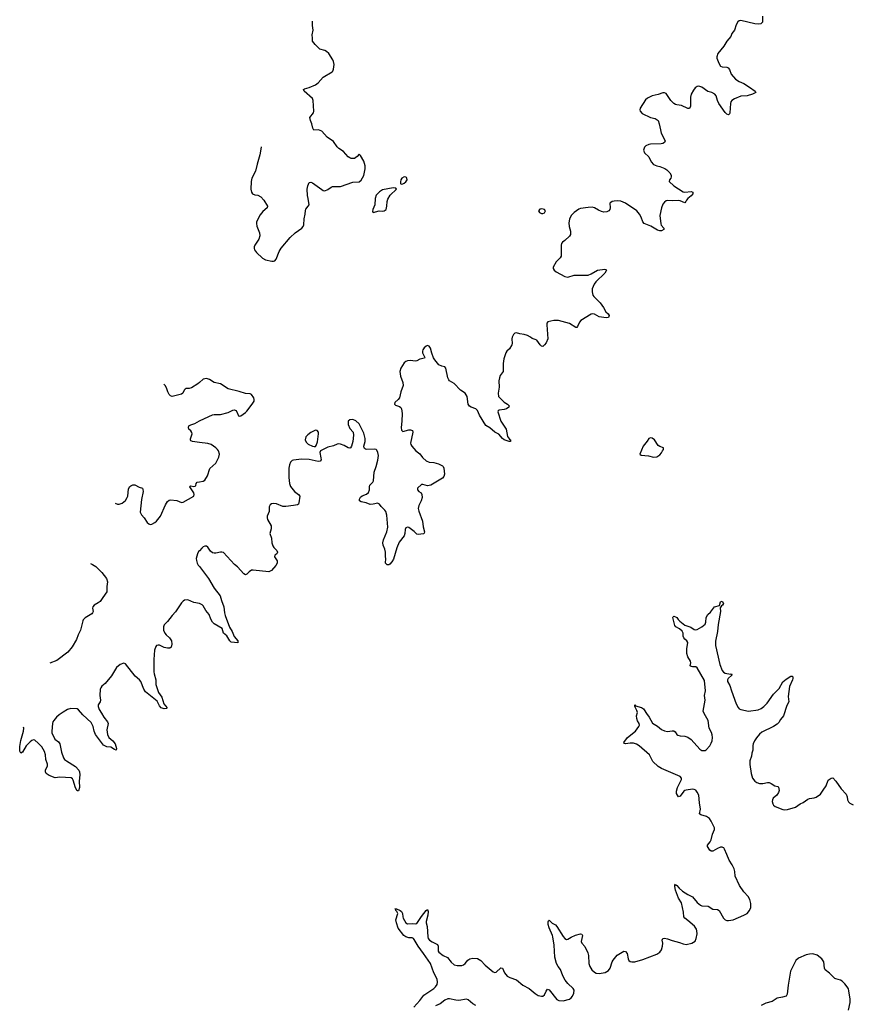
# Model space of a CAD drawing. Header units: inches. Extents: x 2133841 to 2292144, y 758099 to 915581.
# Tile 15 of 80: x 2137694 to 2148368, y 852986 to 865625. Entities that reach past the tile are written whole.
import ezdxf

# ---------------------------------------------------------------- set-up
doc = ezdxf.new("R2010")
doc.units = ezdxf.units.IN
doc.header["$MEASUREMENT"] = 0
for name, color, linetype in [('C1835', 7, 'Continuous'), ('C1836', 7, 'Continuous'), ('C1845', 7, 'Continuous'), ('C1846', 7, 'Continuous')]:
    doc.layers.add(name, color=color, linetype=linetype)

msp = doc.modelspace()

# ---------------------------------------------------------------- linework, layer by layer
at = {"layer": 'C1835', "color": 6, "elevation": 400}
for points in [[(2138919, 859418), (2138950, 859406), (2138970, 859405), (2139010, 859419), (2139050, 859452), (2139074, 859490), (2139080, 859510), (2139090, 859601), (2139108, 859632), (2139119, 859641), (2139144, 859656), (2139170, 859656), (2139226, 859626), (2139270, 859611), (2139276, 859596), (2139278, 859570), (2139256, 859464), (2139242, 859302), (2139256, 859270), (2139290, 859230), (2139330, 859170), (2139352, 859152), (2139370, 859147), (2139390, 859149), (2139427, 859170), (2139450, 859190), (2139502, 859250), (2139563, 859397), (2139590, 859442), (2139610, 859459), (2139630, 859462), (2139710, 859454), (2139770, 859429), (2139790, 859432), (2139928, 859510), (2139934, 859530), (2139928, 859550), (2139878, 859630), (2139882, 859638), (2139890, 859642), (2139930, 859634), (2139944, 859636), (2139953, 859647), (2139958, 859670), (2139973, 859687), (2140000, 859692)], [(2140000, 858809), (2139990, 858798), (2139974, 858770), (2139959, 858710), (2139961, 858681), (2139970, 858650), (2139985, 858625), (2140000, 858604)], [(2138603, 858644), (2138630, 858633), (2138670, 858607), (2138748, 858530), (2138806, 858450), (2138819, 858410), (2138811, 858350), (2138810, 858279), (2138759, 858210), (2138725, 858155), (2138702, 858138), (2138650, 858110), (2138631, 858090), (2138629, 858070), (2138636, 858030), (2138630, 858010), (2138621, 857999), (2138533, 857947), (2138510, 857923), (2138503, 857910), (2138473, 857790), (2138444, 857730), (2138424, 857670), (2138365, 857575), (2138310, 857507), (2138170, 857401), (2138080, 857366)], [(2140000, 858130), (2139930, 858145), (2139850, 858177), (2139810, 858174), (2139790, 858162), (2139770, 858141), (2139695, 858025), (2139650, 857979), (2139590, 857899), (2139550, 857857), (2139539, 857830), (2139540, 857790), (2139557, 857750), (2139572, 857730), (2139615, 857690), (2139640, 857650), (2139647, 857610), (2139638, 857570), (2139621, 857559), (2139590, 857558), (2139550, 857568), (2139490, 857597), (2139470, 857597), (2139450, 857591), (2139441, 857579), (2139425, 857530), (2139415, 857410), (2139415, 857255), (2139418, 857230), (2139441, 857150), (2139439, 857090), (2139475, 856990), (2139516, 856930), (2139545, 856845), (2139585, 856790), (2139578, 856782), (2139550, 856780), (2139510, 856791), (2139490, 856816), (2139456, 856876), (2139310, 856999), (2139289, 857030), (2139248, 857130), (2139231, 857151), (2139177, 857197), (2139050, 857356), (2139030, 857365), (2138982, 857350), (2138937, 857310), (2138870, 857202), (2138790, 857103), (2138750, 857070), (2138734, 857050), (2138728, 857030), (2138722, 856950), (2138732, 856890), (2138725, 856870), (2138701, 856830), (2138700, 856810), (2138712, 856770), (2138745, 856725), (2138772, 856670), (2138822, 856610), (2138831, 856590), (2138813, 856510), (2138821, 856450), (2138838, 856410), (2138890, 856368), (2138917, 856330), (2138938, 856270), (2138930, 856250), (2138910, 856256), (2138865, 856285), (2138810, 856290), (2138770, 856313), (2138667, 856450), (2138648, 856490), (2138637, 856550), (2138610, 856603), (2138503, 856703), (2138450, 856766), (2138430, 856779), (2138350, 856783), (2138309, 856770), (2138250, 856736), (2138200, 856700), (2138168, 856672), (2138130, 856630), (2138119, 856610), (2138115, 856590), (2138104, 856490), (2138107, 856470), (2138143, 856390), (2138190, 856356), (2138207, 856330), (2138230, 856222), (2138257, 856150), (2138269, 856130), (2138295, 856110), (2138410, 856040), (2138454, 855990), (2138463, 855970), (2138465, 855930), (2138458, 855850), (2138463, 855770), (2138450, 855724), (2138430, 855724), (2138410, 855765), (2138381, 855861), (2138370, 855880), (2138353, 855893), (2138210, 855903), (2138150, 855894), (2138070, 855921), (2138035, 855950), (2138025, 855970), (2138025, 855990), (2138051, 856049), (2138050, 856070), (2138027, 856130), (2138024, 856190), (2138014, 856230), (2137976, 856290), (2137930, 856340), (2137890, 856375), (2137870, 856380), (2137850, 856373), (2137826, 856354), (2137776, 856304), (2137730, 856221), (2137709, 856209), (2137695, 856235), (2137694, 856294), (2137708, 856372), (2137741, 856490), (2137745, 856530), (2137743, 856543)]]:
    msp.add_lwpolyline(points, dxfattribs=at)
at = {"layer": 'C1836', "color": 6, "elevation": 400}
for points in [[(2140000, 860968), (2139978, 860950), (2139899, 860901), (2139870, 860892), (2139830, 860890), (2139817, 860883), (2139804, 860870), (2139788, 860832), (2139770, 860818), (2139650, 860790), (2139630, 860797), (2139610, 860816), (2139593, 860850), (2139579, 860899), (2139562, 860930), (2139550, 860944), (2139545, 860947)], [(2140000, 860199), (2139910, 860210), (2139890, 860218), (2139884, 860230), (2139885, 860245), (2139907, 860310), (2139905, 860325), (2139890, 860348), (2139866, 860370), (2139859, 860390), (2139866, 860410), (2139890, 860424), (2139940, 860440), (2140000, 860475)]]:
    msp.add_lwpolyline(points, dxfattribs=at)
at = {"layer": 'C1845', "color": 6, "elevation": 400}
for points in [[(2140000, 859692), (2140050, 859701), (2140070, 859716), (2140105, 859770), (2140136, 859864), (2140209, 859931), (2140246, 860000)], [(2141560, 860000), (2141564, 859976), (2141550, 859957), (2141526, 859954), (2141410, 859980), (2141310, 859982), (2141209, 859971), (2141190, 859965), (2141170, 859947), (2141156, 859910), (2141149, 859870), (2141147, 859750), (2141155, 859670), (2141170, 859635), (2141219, 859570), (2141273, 859530), (2141288, 859510), (2141277, 859423), (2141272, 859408), (2141261, 859399), (2141210, 859387), (2141110, 859376), (2141070, 859376), (2140990, 859409), (2140950, 859414), (2140927, 859410), (2140910, 859397), (2140899, 859381), (2140895, 859370), (2140897, 859310), (2140871, 859250), (2140869, 859230), (2140875, 859210), (2140921, 859130), (2140920, 859090), (2140903, 859030), (2140924, 858970), (2140930, 858910), (2140942, 858870), (2140955, 858850), (2140993, 858813), (2141003, 858790), (2140993, 858767), (2140970, 858750), (2140964, 858730), (2140998, 858678), (2141000, 858650), (2140982, 858618), (2140924, 858556), (2140910, 858545), (2140890, 858539), (2140690, 858560), (2140670, 858557), (2140641, 858539), (2140610, 858508), (2140590, 858500), (2140570, 858511), (2140490, 858600), (2140452, 858632), (2140310, 858784), (2140290, 858790), (2140270, 858790), (2140210, 858776), (2140190, 858775), (2140170, 858780), (2140143, 858803), (2140110, 858853), (2140090, 858865), (2140070, 858865), (2140050, 858858), (2140030, 858842), (2140000, 858809)], [(2142867, 860000), (2142910, 859961), (2142950, 859947), (2143010, 859943), (2143070, 859924), (2143119, 859899), (2143129, 859889), (2143137, 859870), (2143145, 859790), (2143139, 859761), (2143121, 859739), (2142970, 859650), (2142930, 859642), (2142870, 859660), (2142850, 859657), (2142801, 859610), (2142801, 859590), (2142818, 859570), (2142847, 859550), (2142857, 859530), (2142858, 859490), (2142846, 859450), (2142815, 859390), (2142808, 859350), (2142815, 859315), (2142864, 859190), (2142873, 859114), (2142890, 859050), (2142887, 859033), (2142875, 859025), (2142810, 859015), (2142790, 859023), (2142757, 859057), (2142690, 859106), (2142670, 859112), (2142650, 859102), (2142640, 859080), (2142637, 859030), (2142630, 858998), (2142563, 858917), (2142534, 858846), (2142490, 858700), (2142470, 858667), (2142443, 858637), (2142430, 858629), (2142410, 858629), (2142389, 858650), (2142393, 858710), (2142388, 858730), (2142387, 858790), (2142381, 858830), (2142360, 858880), (2142354, 858910), (2142363, 858950), (2142405, 859050), (2142420, 859110), (2142405, 859265), (2142394, 859310), (2142382, 859330), (2142335, 859375), (2142310, 859408), (2142296, 859416), (2142290, 859419), (2142230, 859405), (2142190, 859404), (2142142, 859422), (2142076, 859436), (2142056, 859450), (2142055, 859455), (2142054, 859470), (2142070, 859496), (2142090, 859511), (2142145, 859535), (2142170, 859558), (2142185, 859590), (2142182, 859630), (2142186, 859650), (2142227, 859690), (2142235, 859705), (2142244, 859816), (2142270, 859890), (2142291, 859969), (2142294, 860000)], [(2140000, 858604), (2140118, 858450), (2140190, 858329), (2140267, 858230), (2140283, 858170), (2140314, 858090), (2140322, 858010), (2140330, 857978), (2140388, 857828), (2140421, 857770), (2140448, 857708), (2140494, 857650), (2140493, 857627), (2140410, 857634), (2140390, 857650), (2140354, 857714), (2140311, 857751), (2140291, 857810), (2140191, 857871), (2140170, 857890), (2140148, 857928), (2140124, 857990), (2140082, 858042), (2140050, 858103), (2140036, 858116), (2140010, 858127), (2140000, 858130)], [(2142751, 852949), (2142830, 853036), (2142879, 853101), (2143010, 853188), (2143030, 853208), (2143050, 853239), (2143058, 853270), (2143052, 853310), (2143008, 853388), (2142966, 853510), (2142878, 853638), (2142806, 853730), (2142758, 853818), (2142749, 853829), (2142730, 853839), (2142690, 853840), (2142650, 853850), (2142625, 853870), (2142550, 853963), (2142529, 854031), (2142523, 854070), (2142545, 854150), (2142536, 854176), (2142523, 854190), (2142521, 854199), (2142526, 854206), (2142509, 854210), (2142531, 854210), (2142575, 854190), (2142595, 854175), (2142606, 854150), (2142610, 854110), (2142617, 854090), (2142650, 854031), (2142670, 854017), (2142730, 854022), (2142770, 854019), (2142790, 854024), (2142849, 854111), (2142910, 854188), (2142930, 854202), (2142937, 854177), (2142934, 854130), (2142911, 854050), (2142911, 854030), (2142925, 853985), (2142933, 853853), (2142938, 853830), (2142953, 853810), (2142987, 853787), (2143055, 853755), (2143065, 853730), (2143064, 853670), (2143075, 853655), (2143130, 853614), (2143186, 853586), (2143230, 853528), (2143270, 853494), (2143310, 853483), (2143370, 853485), (2143390, 853492), (2143410, 853508), (2143447, 853553), (2143471, 853569), (2143510, 853580), (2143570, 853574), (2143614, 853550), (2143670, 853487), (2143770, 853402), (2143790, 853392), (2143810, 853398), (2143870, 853452), (2143890, 853448), (2143917, 853390), (2143950, 853348), (2143985, 853330), (2144070, 853301), (2144153, 853233), (2144233, 853190), (2144310, 853123), (2144350, 853098), (2144390, 853089), (2144410, 853092), (2144430, 853108), (2144450, 853156), (2144470, 853178), (2144490, 853170), (2144590, 853047), (2144615, 853035), (2144670, 853029), (2144750, 853053), (2144770, 853067), (2144790, 853089), (2144808, 853130), (2144809, 853169), (2144797, 853190), (2144730, 853251), (2144696, 853296), (2144666, 853350), (2144634, 853434), (2144604, 853470), (2144582, 853510), (2144564, 853590), (2144555, 853745), (2144537, 853850), (2144533, 853870), (2144488, 853968), (2144476, 854010), (2144475, 854045), (2144481, 854059), (2144490, 854065), (2144529, 854029), (2144570, 854004), (2144590, 853985), (2144670, 853856), (2144690, 853830), (2144710, 853819), (2144730, 853822), (2144770, 853849), (2144826, 853874), (2144890, 853890), (2144910, 853887), (2144918, 853870), (2144902, 853790), (2144909, 853770), (2144949, 853729), (2144985, 853645), (2144993, 853613), (2145000, 853510), (2145012, 853470), (2145037, 853430), (2145070, 853399), (2145093, 853387), (2145130, 853381), (2145210, 853396), (2145250, 853421), (2145274, 853450), (2145297, 853530), (2145310, 853554), (2145364, 853616), (2145450, 853669), (2145470, 853664), (2145490, 853638), (2145503, 853570), (2145514, 853550), (2145530, 853537), (2145550, 853530), (2145590, 853531), (2145690, 853560), (2145872, 853630), (2145910, 853653), (2145930, 853684), (2145943, 853730), (2145947, 853770), (2145941, 853810), (2145950, 853832), (2145970, 853835), (2146010, 853828), (2146070, 853805), (2146161, 853781), (2146210, 853761), (2146250, 853753), (2146320, 853770), (2146362, 853798), (2146378, 853830), (2146387, 853890), (2146386, 853930), (2146380, 853950), (2146353, 853990), (2146270, 854063), (2146232, 854090), (2146219, 854110), (2146213, 854170), (2146187, 854290), (2146149, 854350), (2146112, 854450), (2146103, 854497), (2146104, 854516), (2146110, 854527), (2146116, 854516), (2146130, 854510), (2146158, 854478), (2146200, 854440), (2146270, 854395), (2146330, 854367), (2146390, 854292), (2146430, 854257), (2146450, 854249), (2146530, 854244), (2146590, 854208), (2146650, 854203), (2146670, 854191), (2146728, 854090), (2146750, 854069), (2146770, 854061), (2146790, 854060), (2146850, 854070), (2146989, 854130), (2147030, 854153), (2147061, 854190), (2147080, 854230), (2147079, 854279), (2147064, 854330), (2147042, 854370), (2146990, 854428), (2146932, 854510), (2146876, 854630), (2146872, 854690), (2146863, 854723), (2146837, 854777), (2146798, 854838), (2146772, 854910), (2146739, 854979), (2146730, 854994), (2146720, 855000), (2146710, 855004), (2146690, 855003), (2146650, 854987), (2146590, 854951), (2146570, 854950), (2146550, 854963), (2146522, 855010), (2146521, 855030), (2146554, 855070), (2146570, 855099), (2146585, 855170), (2146610, 855230), (2146611, 855250), (2146570, 855338), (2146546, 855370), (2146510, 855395), (2146436, 855416), (2146420, 855430), (2146434, 855490), (2146417, 855570), (2146409, 855669), (2146390, 855711), (2146370, 855734), (2146350, 855745), (2146330, 855747), (2146250, 855736), (2146230, 855729), (2146220, 855720), (2146170, 855657), (2146150, 855649), (2146124, 855690), (2146122, 855722), (2146135, 855770), (2146188, 855870), (2146189, 855890), (2146173, 855910), (2145930, 856014), (2145890, 856037), (2145822, 856102), (2145777, 856190), (2145645, 856305), (2145610, 856324), (2145570, 856338), (2145530, 856340), (2145470, 856330), (2145455, 856335), (2145447, 856347), (2145496, 856410), (2145598, 856490), (2145642, 856550), (2145650, 856570), (2145646, 856590), (2145625, 856625), (2145615, 856655), (2145611, 856690), (2145622, 856730), (2145616, 856756), (2145587, 856810), (2145590, 856831), (2145598, 856818), (2145675, 856795), (2145699, 856779), (2145710, 856768), (2145737, 856717), (2145773, 856670), (2145816, 856596), (2145878, 856558), (2145930, 856513), (2145970, 856497), (2146010, 856488), (2146070, 856497), (2146090, 856496), (2146105, 856485), (2146128, 856448), (2146141, 856441), (2146170, 856434), (2146230, 856429), (2146270, 856415), (2146310, 856384), (2146423, 856263), (2146450, 856245), (2146490, 856245), (2146506, 856254), (2146550, 856305), (2146570, 856338), (2146580, 856370), (2146586, 856410), (2146583, 856443), (2146574, 856474), (2146544, 856530), (2146529, 856630), (2146478, 856718), (2146468, 856750), (2146491, 856890), (2146485, 856950), (2146496, 857010), (2146484, 857144), (2146390, 857306), (2146370, 857318), (2146330, 857317), (2146310, 857322), (2146301, 857330), (2146307, 857370), (2146303, 857390), (2146268, 857448), (2146258, 857490), (2146256, 857550), (2146268, 857630), (2146256, 857650), (2146230, 857671), (2146216, 857690), (2146210, 857710), (2146208, 857750), (2146196, 857776), (2146164, 857804), (2146117, 857830), (2146102, 857850), (2146078, 857950), (2146080, 857960), (2146090, 857968), (2146110, 857961), (2146130, 857950), (2146144, 857924), (2146165, 857905), (2146230, 857854), (2146308, 857828), (2146350, 857798), (2146370, 857793), (2146390, 857796), (2146450, 857832), (2146493, 857867), (2146501, 857890), (2146506, 857950), (2146526, 857990), (2146559, 858021), (2146610, 858088), (2146674, 858106), (2146690, 858151), (2146710, 858161), (2146725, 858130), (2146716, 858110), (2146700, 858100), (2146685, 858075), (2146690, 858030), (2146658, 857862), (2146652, 857770), (2146626, 857646), (2146623, 857590), (2146680, 857350), (2146708, 857270), (2146729, 857249), (2146750, 857238), (2146816, 857224), (2146826, 857226), (2146836, 857216), (2146835, 857210), (2146787, 857170), (2146777, 857150), (2146777, 857130), (2146810, 857079), (2146829, 857010), (2146890, 856844), (2146915, 856795), (2146930, 856780), (2146951, 856770), (2147047, 856747), (2147170, 856768), (2147210, 856783), (2147245, 856810), (2147287, 856853), (2147370, 856966), (2147440, 857040), (2147490, 857126), (2147530, 857159), (2147590, 857197), (2147610, 857199), (2147615, 857190), (2147618, 857170), (2147614, 857150), (2147573, 857067), (2147557, 856937), (2147566, 856870), (2147540, 856820), (2147499, 856690), (2147459, 856641), (2147437, 856603), (2147417, 856583), (2147368, 856552), (2147220, 856480), (2147190, 856454), (2147150, 856405), (2147126, 856370), (2147110, 856330), (2147105, 856310), (2147102, 856250), (2147090, 856210), (2147086, 856170), (2147067, 856110), (2147065, 856065), (2147081, 855950), (2147101, 855890), (2147129, 855849), (2147153, 855833), (2147190, 855821), (2147230, 855819), (2147290, 855832), (2147312, 855832), (2147340, 855820), (2147385, 855790), (2147423, 855783), (2147435, 855775), (2147441, 855730), (2147435, 855705), (2147410, 855670), (2147364, 855630), (2147354, 855610), (2147352, 855590), (2147361, 855561), (2147370, 855543), (2147390, 855524), (2147490, 855487), (2147510, 855483), (2147547, 855487), (2147650, 855517), (2147710, 855559), (2147750, 855577), (2147810, 855620), (2147830, 855628), (2147890, 855636), (2147915, 855645), (2147970, 855684), (2147990, 855707), (2148005, 855735), (2148045, 855790), (2148070, 855861), (2148110, 855890), (2148130, 855893), (2148170, 855850), (2148236, 855750), (2148302, 855682), (2148316, 855650), (2148318, 855610), (2148330, 855586), (2148350, 855569), (2148390, 855546)], [(2148332, 852910), (2148352, 853010), (2148353, 853050), (2148337, 853157), (2148330, 853183), (2148315, 853210), (2148284, 853250), (2148250, 853282), (2148230, 853295), (2148171, 853311), (2148158, 853318), (2148087, 853387), (2148032, 853430), (2148023, 853450), (2148015, 853530), (2147990, 853570), (2147930, 853617), (2147873, 853633), (2147830, 853631), (2147790, 853621), (2147690, 853579), (2147657, 853550), (2147647, 853533), (2147589, 853410), (2147555, 853230), (2147545, 853115), (2147530, 853091), (2147483, 853076), (2147417, 853063), (2147350, 853023), (2147270, 853000), (2147210, 852972)], [(2143550, 852969), (2143510, 852991), (2143450, 853041), (2143430, 853050), (2143330, 853036), (2143290, 853038), (2143210, 853056), (2143190, 853055), (2143150, 853040), (2143090, 852991), (2143032, 852968)]]:
    msp.add_lwpolyline(points, dxfattribs=at)
at = {"layer": 'C1846', "color": 6, "elevation": 400}
for points in [[(2140791, 863992), (2140791, 863991), (2140776, 863890), (2140740, 863770), (2140721, 863679), (2140672, 863590), (2140665, 863550), (2140661, 863450), (2140668, 863410), (2140682, 863390), (2140710, 863378), (2140752, 863372), (2140790, 863352), (2140826, 863310), (2140873, 863230), (2140870, 863210), (2140816, 863164), (2140780, 863120), (2140735, 863030), (2140732, 863010), (2140736, 862976), (2140772, 862890), (2140777, 862850), (2140764, 862810), (2140710, 862730), (2140703, 862710), (2140701, 862690), (2140709, 862669), (2140735, 862635), (2140810, 862565), (2140850, 862541), (2140930, 862526), (2140950, 862524), (2140970, 862530), (2140986, 862550), (2141026, 862650), (2141049, 862691), (2141167, 862830), (2141231, 862889), (2141315, 862950), (2141331, 862970), (2141340, 862990), (2141345, 863070), (2141359, 863130), (2141362, 863178), (2141367, 863193), (2141398, 863230), (2141407, 863250), (2141398, 863330), (2141388, 863370), (2141385, 863450), (2141390, 863491), (2141410, 863535), (2141430, 863539), (2141450, 863530), (2141570, 863444), (2141590, 863432), (2141610, 863429), (2141650, 863444), (2141690, 863475), (2141710, 863484), (2141810, 863485), (2141970, 863539), (2142050, 863545), (2142075, 863565), (2142110, 863625), (2142126, 863710), (2142127, 863750), (2142110, 863809), (2142070, 863882), (2142050, 863898), (2142026, 863870), (2141990, 863845), (2141950, 863845), (2141930, 863852), (2141910, 863867), (2141850, 863933), (2141790, 863972), (2141770, 863992), (2141721, 864061), (2141638, 864118), (2141570, 864196), (2141530, 864210), (2141470, 864209), (2141454, 864234), (2141445, 864290), (2141427, 864330), (2141417, 864370), (2141464, 864430), (2141467, 864450), (2141460, 864590), (2141450, 864615), (2141344, 864710), (2141335, 864730), (2141350, 864740), (2141410, 864756), (2141489, 864791), (2141524, 864816), (2141590, 864889), (2141704, 864956), (2141714, 864966), (2141722, 864990), (2141730, 865050), (2141723, 865090), (2141714, 865110), (2141660, 865190), (2141630, 865217), (2141610, 865228), (2141547, 865247), (2141485, 865305), (2141451, 865350), (2141453, 865390), (2141447, 865433), (2141461, 865490), (2141453, 865550), (2141452, 865605)], [(2147229, 865670), (2147227, 865593), (2147208, 865572), (2147171, 865569), (2147130, 865573), (2146950, 865613), (2146929, 865611), (2146910, 865598), (2146890, 865559), (2146867, 865493), (2146836, 865450), (2146822, 865410), (2146772, 865350), (2146733, 865287), (2146656, 865190), (2146641, 865150), (2146643, 865130), (2146666, 865066), (2146690, 865031), (2146710, 865022), (2146770, 865015), (2146788, 865008), (2146804, 864984), (2146827, 864927), (2146881, 864861), (2146928, 864830), (2146990, 864806), (2147061, 864761), (2147133, 864710), (2147140, 864690), (2147100, 864670), (2147030, 864650), (2146950, 864642), (2146868, 864610), (2146835, 864590), (2146823, 864570), (2146817, 864550), (2146809, 864431), (2146804, 864416), (2146790, 864403), (2146770, 864414), (2146750, 864433), (2146668, 864550), (2146649, 864590), (2146634, 864650), (2146618, 864670), (2146578, 864690), (2146525, 864705), (2146450, 864761), (2146410, 864771), (2146390, 864767), (2146364, 864750), (2146340, 864720), (2146314, 864670), (2146302, 864630), (2146305, 864515), (2146290, 864487), (2146270, 864485), (2146190, 864525), (2146130, 864531), (2146110, 864538), (2146090, 864550), (2146050, 864590), (2145990, 864676), (2145970, 864685), (2145950, 864688), (2145890, 864666), (2145810, 864648), (2145750, 864618), (2145725, 864595), (2145658, 864490), (2145652, 864470), (2145656, 864450), (2145682, 864422), (2145790, 864371), (2145850, 864356), (2145887, 864330), (2145902, 864290), (2145917, 864210), (2145929, 864170), (2145978, 864070), (2145971, 864050), (2145950, 864036), (2145928, 864032), (2145790, 864028), (2145770, 864024), (2145732, 864008), (2145711, 863989), (2145700, 863950), (2145715, 863915), (2145767, 863867), (2145799, 863799), (2145830, 863768), (2145870, 863750), (2145910, 863743), (2145975, 863715), (2145999, 863699), (2146039, 863659), (2146055, 863630), (2146057, 863610), (2146051, 863589), (2146032, 863570), (2146029, 863550), (2146090, 863493), (2146210, 863416), (2146230, 863412), (2146310, 863418), (2146333, 863410), (2146334, 863390), (2146314, 863366), (2146269, 863330), (2146252, 863310), (2146245, 863290), (2146230, 863276), (2146170, 863300), (2146150, 863303), (2146070, 863299), (2146010, 863305), (2145990, 863300), (2145970, 863285), (2145950, 863256), (2145930, 863210), (2145912, 863110), (2145923, 863003), (2145928, 862988), (2145962, 862950), (2145961, 862930), (2145930, 862914), (2145910, 862913), (2145882, 862922), (2145795, 862975), (2145710, 863010), (2145690, 863030), (2145670, 863090), (2145650, 863130), (2145615, 863170), (2145470, 863269), (2145410, 863297), (2145370, 863299), (2145325, 863295), (2145296, 863290), (2145280, 863280), (2145270, 863270), (2145273, 863210), (2145268, 863190), (2145254, 863170), (2145230, 863158), (2145190, 863155), (2145162, 863162), (2145121, 863181), (2145070, 863212), (2145043, 863217), (2144990, 863216), (2144890, 863203), (2144870, 863194), (2144810, 863150), (2144774, 863110), (2144750, 863064), (2144743, 863017), (2144748, 862970), (2144764, 862910), (2144762, 862870), (2144750, 862848), (2144689, 862791), (2144660, 862770), (2144647, 862753), (2144643, 862730), (2144642, 862590), (2144632, 862570), (2144581, 862519), (2144542, 862450), (2144542, 862430), (2144553, 862410), (2144579, 862390), (2144690, 862327), (2144730, 862320), (2144810, 862348), (2144990, 862347), (2145030, 862363), (2145110, 862411), (2145204, 862424), (2145220, 862420), (2145227, 862410), (2145204, 862370), (2145090, 862259), (2145067, 862230), (2145041, 862170), (2145040, 862130), (2145049, 862090), (2145063, 862070), (2145142, 861990), (2145185, 861930), (2145216, 861876), (2145247, 861850), (2145261, 861830), (2145250, 861804), (2145222, 861798), (2145130, 861810), (2145070, 861845), (2145050, 861849), (2145030, 861844), (2144896, 861764), (2144878, 861742), (2144855, 861685), (2144846, 861674), (2144830, 861674), (2144750, 861725), (2144610, 861766), (2144550, 861765), (2144473, 861747), (2144460, 861730), (2144458, 861710), (2144471, 861530), (2144450, 861479), (2144430, 861450), (2144410, 861432), (2144390, 861436), (2144373, 861450), (2144330, 861510), (2144310, 861520), (2144270, 861532), (2144250, 861550), (2144210, 861573), (2144170, 861586), (2144113, 861593), (2144070, 861607), (2144050, 861603), (2144030, 861583), (2144014, 861550), (2144010, 861530), (2144015, 861470), (2144012, 861450), (2143979, 861401), (2143946, 861370), (2143933, 861350), (2143907, 861270), (2143898, 861210), (2143898, 861110), (2143862, 861058), (2143852, 861030), (2143845, 860990), (2143849, 860910), (2143835, 860830), (2143840, 860790), (2143856, 860770), (2143910, 860717), (2143955, 860690), (2143976, 860670), (2143970, 860650), (2143941, 860630), (2143910, 860620), (2143846, 860614), (2143835, 860605), (2143830, 860590), (2143871, 860470), (2143937, 860370), (2143956, 860276), (2143980, 860240), (2143992, 860230), (2143994, 860210), (2143978, 860210), (2143910, 860232), (2143890, 860247), (2143843, 860303), (2143790, 860330), (2143730, 860384), (2143677, 860417), (2143596, 860550), (2143570, 860610), (2143550, 860629), (2143490, 860652), (2143466, 860666), (2143457, 860677), (2143450, 860690), (2143435, 860790), (2143410, 860831), (2143351, 860870), (2143270, 860957), (2143211, 860991), (2143202, 861002), (2143190, 861030), (2143165, 861150), (2143150, 861170), (2143110, 861177), (2143075, 861195), (2143021, 861261), (2143006, 861286), (2142984, 861344), (2142966, 861410), (2142950, 861436), (2142930, 861443), (2142910, 861435), (2142887, 861413), (2142870, 861389), (2142864, 861370), (2142865, 861350), (2142895, 861290), (2142890, 861281), (2142830, 861266), (2142790, 861245), (2142770, 861243), (2142710, 861251), (2142673, 861247), (2142650, 861238), (2142630, 861220), (2142587, 861150), (2142572, 861110), (2142582, 861050), (2142612, 860970), (2142615, 860930), (2142584, 860850), (2142567, 860773), (2142552, 860748), (2142510, 860710), (2142506, 860690), (2142516, 860676), (2142570, 860661), (2142587, 860647), (2142596, 860630), (2142603, 860570), (2142600, 860470), (2142588, 860390), (2142594, 860354), (2142610, 860339), (2142690, 860359), (2142710, 860359), (2142736, 860350), (2142741, 860330), (2142708, 860190), (2142714, 860170), (2142728, 860150), (2142780, 860090), (2142830, 860053), (2142864, 860004), (2142867, 860000)], [(2140000, 860475), (2140010, 860481), (2140170, 860553), (2140190, 860558), (2140270, 860558), (2140370, 860584), (2140430, 860613), (2140450, 860616), (2140468, 860608), (2140481, 860590), (2140502, 860542), (2140510, 860534), (2140530, 860540), (2140590, 860582), (2140610, 860601), (2140679, 860690), (2140701, 860730), (2140703, 860750), (2140698, 860770), (2140670, 860815), (2140650, 860821), (2140590, 860825), (2140510, 860852), (2140370, 860886), (2140270, 860953), (2140190, 860968), (2140130, 861008), (2140090, 861019), (2140050, 861010), (2140000, 860968)], [(2142294, 860000), (2142297, 860030), (2142292, 860070), (2142278, 860098), (2142268, 860108), (2142253, 860113), (2142149, 860109), (2142131, 860111), (2142120, 860120), (2142113, 860130), (2142112, 860150), (2142129, 860210), (2142129, 860250), (2142110, 860319), (2142070, 860404), (2142050, 860436), (2142010, 860475), (2141970, 860491), (2141930, 860490), (2141910, 860470), (2141910, 860430), (2141930, 860379), (2141972, 860330), (2141980, 860290), (2141969, 860209), (2141954, 860150), (2141941, 860130), (2141930, 860125), (2141910, 860129), (2141858, 860158), (2141810, 860175), (2141790, 860179), (2141770, 860176), (2141723, 860157), (2141650, 860138), (2141555, 860090), (2141547, 860070), (2141560, 860000)], [(2140246, 860000), (2140251, 860010), (2140257, 860050), (2140246, 860090), (2140234, 860110), (2140213, 860130), (2140150, 860171), (2140110, 860186), (2140000, 860199)]]:
    msp.add_lwpolyline(points, dxfattribs=at)
at = {"layer": 'C1846', "color": 6}
for points, elevation in [([(2142630, 863607), (2142598, 863590), (2142586, 863570), (2142582, 863542), (2142583, 863523), (2142590, 863516), (2142610, 863518), (2142630, 863528), (2142650, 863543), (2142667, 863570), (2142664, 863590), (2142658, 863598), (2142650, 863604)], 400), ([(2142486, 863466), (2142350, 863441), (2142310, 863416), (2142269, 863371), (2142256, 863330), (2142250, 863250), (2142228, 863190), (2142223, 863163), (2142232, 863152), (2142308, 863172), (2142350, 863168), (2142370, 863170), (2142396, 863190), (2142408, 863230), (2142409, 863290), (2142417, 863323), (2142449, 863371), (2142529, 863450), (2142523, 863463)], 400), ([(2144390, 863197), (2144370, 863192), (2144354, 863170), (2144365, 863150), (2144390, 863139), (2144410, 863139), (2144430, 863148), (2144441, 863170), (2144429, 863189), (2144414, 863194)], 400), ([(2141490, 860358), (2141430, 860328), (2141390, 860297), (2141368, 860270), (2141359, 860230), (2141370, 860200), (2141397, 860177), (2141450, 860152), (2141474, 860146), (2141490, 860148), (2141499, 860161), (2141515, 860205), (2141530, 860310), (2141527, 860330), (2141513, 860350)], 400), ([(2145790, 860257), (2145769, 860250), (2145747, 860214), (2145694, 860150), (2145654, 860050), (2145670, 860034), (2145766, 860026), (2145830, 860008), (2145870, 860015), (2145910, 860041), (2145930, 860063), (2145946, 860090), (2145956, 860110), (2145955, 860130), (2145910, 860146), (2145890, 860159), (2145841, 860230), (2145812, 860252)], 500)]:
    msp.add_lwpolyline(points, close=True, dxfattribs=dict(at, elevation=elevation))

doc.saveas('drawing.dxf')
